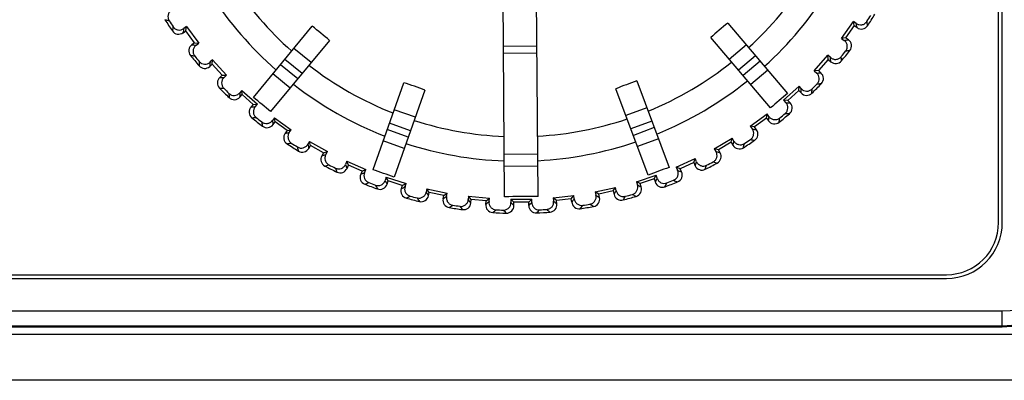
# Model space of a CAD drawing. Header units: millimetres. Extents: x 0 to 1105, y 0 to 772.
# Tile 34 of 50: x 193.27 to 219.72, y 611.49 to 621.18. Entities that reach past the tile are written whole.
import ezdxf

# ---------------------------------------------------------------- set-up
doc = ezdxf.new("R2010")
doc.units = ezdxf.units.MM
doc.header["$LTSCALE"] = 60.775
doc.header["$PDMODE"] = 3
doc.header["$PDSIZE"] = 0.3
doc.layers.get('0').update_dxf_attribs({"linetype": 'CONTINUOUS'})
doc.layers.get('Defpoints').update_dxf_attribs({"linetype": 'CONTINUOUS'})
doc.layers.add('DIM', color=7, linetype='CONTINUOUS')
doc.styles.get("Standard").update_dxf_attribs({"font": 'micross.ttf'})
doc.dimstyles.new('DIMSTYLE_2', dxfattribs={"dimtxt": 10, "dimasz": 3, "dimexe": 1, "dimexo": 1, "dimgap": 2.5, "dimtad": 1, "dimdec": 1, "dimzin": 0, "dimdsep": 46, "dimtxsty": 'Standard', "dimblk": '_FILLED', "dimblk1": '_FILLED', "dimblk2": '_FILLED', "dimcen": 0.09, "dimadec": 0, "dimazin": 0, "dimtp": 0.1, "dimtm": 0.1, "dimtfac": 1, "dimtdec": 1, "dimtofl": 0, "dimtmove": 0, "dimatfit": 3, "dimldrblk": '_FILLED', "dimfxl": 1, "dimtolj": 1, "dimtzin": 0, "dimarcsym": 0})

# ---------------------------------------------------------------- blocks, each defined once
blk = doc.blocks.new('_FILLED')
at = {"color": 0, "linetype": 'ByBlock'}
blk.add_solid([(0, 0), (-1, 0.1667), (-1, -0.1667)], dxfattribs=at)
blk = doc.blocks.new('*D3')
at = {"layer": 'Defpoints', "color": 0, "linetype": 'Continuous', "transparency": 16777216}
for p in [(219.663, 664.725), (219.663, 457.725), (257.588, 457.725)]:
    blk.add_point(p, dxfattribs=at)
at = {"layer": 'DIM', "color": 0, "linetype": 'Continuous', "lineweight": -2, "transparency": 16777216}
for p, q in [((220.663, 664.725), (258.588, 664.725)), ((257.588, 656.725), (257.588, 465.725)), ((220.663, 457.725), (258.588, 457.725))]:
    blk.add_line(p, q, dxfattribs=at)
at = {"layer": 'DIM', "color": 0, "linetype": 'Continuous', "lineweight": -2, "transparency": 16777216, "xscale": 8, "yscale": 8, "zscale": 8}
for p, rotation in [((257.588, 664.725), 90), ((257.588, 457.725), 270)]:
    blk.add_blockref('_FILLED', p, dxfattribs=dict(at, rotation=rotation))
at = {"layer": 'DIM', "color": 0, "linetype": 'Continuous', "transparency": 16777216, "insert": (249.088, 561.225), "char_height": 6, "attachment_point": 2, "rotation": 90}
blk.add_mtext('\\A1;H', dxfattribs=at)
blk = doc.blocks.new('*D4')
at = {"layer": 'Defpoints', "color": 0, "linetype": 'Continuous', "transparency": 16777216}
for p in [(217.431, 657.725), (242.588, 657.725), (214.663, 463.975)]:
    blk.add_point(p, dxfattribs=at)
at = {"layer": 'DIM', "color": 0, "linetype": 'Continuous', "lineweight": -2, "transparency": 16777216}
for p, q in [((218.431, 657.725), (243.588, 657.725)), ((242.588, 471.975), (242.588, 649.725)), ((215.663, 463.975), (243.588, 463.975))]:
    blk.add_line(p, q, dxfattribs=at)
at = {"layer": 'DIM', "color": 0, "linetype": 'Continuous', "lineweight": -2, "transparency": 16777216, "xscale": 8, "yscale": 8, "zscale": 8}
for p, rotation in [((242.588, 657.725), 90), ((242.588, 463.975), 270)]:
    blk.add_blockref('_FILLED', p, dxfattribs=dict(at, rotation=rotation))
at = {"layer": 'DIM', "color": 0, "linetype": 'Continuous', "transparency": 16777216, "insert": (233.986, 561.225), "char_height": 6, "attachment_point": 2, "rotation": 90}
blk.add_mtext('\\A1;H1', dxfattribs=at)

msp = doc.modelspace()

# ---------------------------------------------------------------- linework, layer by layer
at = {"linetype": 'Continuous'}
for p, q in [((219.563, 615.725), (219.563, 656.725)), ((219.663, 615.725), (219.663, 656.725)), ((206.295, 616.419), (206.238, 623.976)), ((207.195, 616.426), (207.138, 623.983)), ((197.66, 620.828), (197.735, 620.883)), ((197.751, 620.994), (197.679, 620.941)), ((197.735, 620.883), (197.751, 620.994)), ((197.972, 620.561), (197.735, 620.883)), ((197.751, 620.994), (198.084, 620.544)), ((199.552, 619.089), (201.132, 621.002)), ((212.288, 621.087), (213.897, 619.198)), ((215.343, 620.675), (215.668, 621.13)), ((215.687, 621.019), (215.454, 620.694)), ((215.687, 621.019), (215.668, 621.13)), ((215.741, 621.078), (215.668, 621.13)), ((215.687, 621.019), (215.762, 620.965)), ((201.594, 620.62), (200.014, 618.707)), ((213.44, 618.809), (211.831, 620.697)), ((215.454, 620.694), (215.343, 620.675)), ((215.343, 620.675), (215.416, 620.623)), ((215.529, 620.64), (215.454, 620.694)), ((197.972, 620.561), (197.898, 620.506)), ((197.972, 620.561), (198.084, 620.544)), ((198.011, 620.491), (198.084, 620.544)), ((201.103, 620.025), (200.64, 620.407)), ((206.264, 620.47), (207.164, 620.477)), ((212.789, 620.499), (212.332, 620.11)), ((198.452, 620.097), (198.385, 620.036)), ((198.446, 619.984), (198.452, 620.097)), ((198.452, 620.097), (198.829, 619.684)), ((200.859, 619.729), (200.396, 620.112)), ((206.266, 620.282), (207.166, 620.289)), ((213.037, 620.208), (212.58, 619.818)), ((214.611, 619.804), (214.982, 620.222)), ((214.989, 620.11), (214.723, 619.811)), ((214.989, 620.11), (214.982, 620.222)), ((215.049, 620.162), (214.982, 620.222)), ((214.989, 620.11), (215.058, 620.048)), ((198.378, 619.922), (198.446, 619.984)), ((198.716, 619.689), (198.446, 619.984)), ((200.741, 619.587), (200.279, 619.969)), ((213.157, 620.067), (212.7, 619.678)), ((213.365, 619.822), (212.909, 619.433)), ((198.716, 619.689), (198.648, 619.626)), ((198.716, 619.689), (198.829, 619.684)), ((198.762, 619.624), (198.829, 619.684)), ((200.536, 619.339), (200.074, 619.721)), ((214.723, 619.811), (214.611, 619.804)), ((214.611, 619.804), (214.678, 619.744)), ((214.793, 619.749), (214.723, 619.811)), ((202.763, 617.148), (203.594, 619.486)), ((210.153, 616.999), (209.287, 619.324)), ((209.849, 619.533), (210.715, 617.208)), ((213.791, 619.014), (214.204, 619.391)), ((214.199, 619.279), (214.204, 619.391)), ((214.265, 619.325), (214.204, 619.391)), ((199.242, 619.278), (199.182, 619.21)), ((199.187, 619.096), (199.248, 619.165)), ((199.248, 619.165), (199.242, 619.278)), ((199.242, 619.278), (199.66, 618.906)), ((199.548, 618.9), (199.248, 619.165)), ((204.159, 619.285), (203.329, 616.947)), ((214.199, 619.279), (213.904, 619.009)), ((214.199, 619.279), (214.262, 619.21)), ((199.548, 618.9), (199.486, 618.83)), ((199.548, 618.9), (199.66, 618.906)), ((199.6, 618.839), (199.66, 618.906)), ((210.119, 618.81), (209.556, 618.6)), ((213.904, 619.009), (213.791, 619.014)), ((213.791, 619.014), (213.852, 618.948)), ((213.967, 618.94), (213.904, 619.009)), ((200.113, 618.545), (200.061, 618.472)), ((200.131, 618.434), (200.113, 618.545)), ((200.113, 618.545), (200.568, 618.22)), ((203.901, 618.557), (203.335, 618.758)), ((212.894, 618.314), (213.344, 618.646)), ((213.327, 618.534), (213.005, 618.297)), ((213.327, 618.534), (213.344, 618.646)), ((213.327, 618.534), (213.382, 618.46)), ((213.397, 618.573), (213.344, 618.646)), ((200.078, 618.359), (200.131, 618.434)), ((200.457, 618.202), (200.131, 618.434)), ((203.773, 618.196), (203.207, 618.397)), ((210.252, 618.451), (209.69, 618.241)), ((210.317, 618.278), (209.755, 618.068)), ((213.005, 618.297), (212.894, 618.314)), ((212.894, 618.314), (212.948, 618.241)), ((213.061, 618.222), (213.005, 618.297)), ((200.457, 618.202), (200.403, 618.126)), ((200.457, 618.202), (200.568, 618.22)), ((200.515, 618.147), (200.568, 618.22)), ((203.711, 618.022), (203.145, 618.223)), ((210.429, 617.976), (209.867, 617.767)), ((211.928, 617.711), (212.411, 617.994)), ((212.382, 617.885), (212.411, 617.994)), ((212.456, 617.917), (212.411, 617.994)), ((201.056, 617.908), (201.012, 617.83)), ((201.04, 617.719), (201.086, 617.8)), ((201.086, 617.8), (201.056, 617.908)), ((201.056, 617.908), (201.543, 617.632)), ((201.434, 617.602), (201.086, 617.8)), ((203.603, 617.719), (203.038, 617.92)), ((212.037, 617.683), (211.928, 617.711)), ((211.928, 617.711), (211.974, 617.634)), ((212.382, 617.885), (212.037, 617.683)), ((212.382, 617.885), (212.429, 617.805)), ((201.434, 617.602), (201.388, 617.522)), ((201.434, 617.602), (201.543, 617.632)), ((201.498, 617.554), (201.543, 617.632)), ((206.286, 617.562), (207.186, 617.569)), ((210.905, 617.213), (211.414, 617.444)), ((211.375, 617.339), (211.414, 617.444)), ((211.451, 617.362), (211.414, 617.444)), ((212.084, 617.603), (212.037, 617.683)), ((202.061, 617.373), (202.025, 617.291)), ((202.102, 617.268), (202.061, 617.373)), ((202.061, 617.373), (202.574, 617.15)), ((202.065, 617.183), (202.102, 617.268)), ((202.469, 617.108), (202.102, 617.268)), ((206.289, 617.24), (207.189, 617.247)), ((211.01, 617.173), (210.905, 617.213)), ((210.905, 617.213), (210.942, 617.131)), ((211.375, 617.339), (211.01, 617.173)), ((211.375, 617.339), (211.413, 617.254)), ((202.469, 617.108), (202.432, 617.023)), ((202.469, 617.108), (202.574, 617.15)), ((202.537, 617.067), (202.574, 617.15)), ((203.116, 616.946), (203.089, 616.86)), ((203.168, 616.846), (203.116, 616.946)), ((203.116, 616.946), (203.649, 616.777)), ((209.835, 616.824), (210.366, 617.001)), ((210.315, 616.9), (210.366, 617.001)), ((210.394, 616.916), (210.366, 617.001)), ((211.049, 617.089), (211.01, 617.173)), ((203.14, 616.758), (203.134, 616.769)), ((203.14, 616.758), (203.168, 616.846)), ((203.549, 616.725), (203.168, 616.846)), ((203.549, 616.725), (203.521, 616.637)), ((203.549, 616.725), (203.649, 616.777)), ((203.622, 616.692), (203.649, 616.777)), ((208.731, 616.55), (209.277, 616.67)), ((209.216, 616.575), (209.277, 616.67)), ((209.296, 616.582), (209.277, 616.67)), ((209.936, 616.774), (209.835, 616.824)), ((209.835, 616.824), (209.864, 616.739)), ((210.315, 616.9), (209.936, 616.774)), ((209.965, 616.686), (209.936, 616.774)), ((210.315, 616.9), (210.345, 616.812)), ((210.352, 616.826), (210.345, 616.812)), ((204.21, 616.632), (204.192, 616.543)), ((204.272, 616.538), (204.21, 616.632)), ((204.21, 616.632), (204.758, 616.519)), ((204.253, 616.447), (204.246, 616.458)), ((204.253, 616.447), (204.272, 616.538)), ((204.664, 616.457), (204.272, 616.538)), ((204.645, 616.366), (204.664, 616.457)), ((204.664, 616.457), (204.758, 616.519)), ((204.739, 616.431), (204.758, 616.519)), ((205.33, 616.433), (205.322, 616.344)), ((205.402, 616.346), (205.33, 616.433)), ((205.33, 616.433), (205.887, 616.379)), ((207.603, 616.392), (208.159, 616.455)), ((207.691, 616.322), (207.603, 616.392)), ((207.603, 616.392), (207.614, 616.303)), ((208.089, 616.367), (208.159, 616.455)), ((208.169, 616.365), (208.159, 616.455)), ((208.826, 616.489), (208.731, 616.55)), ((208.731, 616.55), (208.75, 616.462)), ((209.216, 616.575), (208.826, 616.489)), ((208.846, 616.398), (208.826, 616.489)), ((209.216, 616.575), (209.236, 616.485)), ((209.244, 616.498), (209.236, 616.485)), ((205.359, 616.296), (205.322, 616.344)), ((205.393, 616.254), (205.359, 616.296)), ((205.393, 616.254), (205.402, 616.346)), ((205.8, 616.307), (205.402, 616.346)), ((205.791, 616.215), (205.8, 616.307)), ((205.8, 616.307), (205.887, 616.379)), ((205.878, 616.29), (205.887, 616.379)), ((206.466, 616.353), (207.025, 616.357)), ((206.546, 616.274), (206.466, 616.353)), ((206.466, 616.353), (206.467, 616.263)), ((206.946, 616.277), (206.546, 616.274)), ((206.547, 616.181), (206.546, 616.274)), ((206.946, 616.277), (207.025, 616.357)), ((206.947, 616.184), (206.946, 616.277)), ((207.026, 616.267), (207.025, 616.357)), ((208.089, 616.367), (207.691, 616.322)), ((207.702, 616.23), (207.691, 616.322)), ((208.099, 616.274), (208.089, 616.367)), ((208.118, 616.299), (208.099, 616.274)), ((158.163, 614.325), (218.163, 614.325)), ((158.163, 614.225), (218.163, 614.225)), ((156.663, 613.353), (219.663, 613.353)), ((219.663, 612.925), (219.663, 613.353)), ((156.663, 612.953), (219.663, 612.953)), ((154.083, 612.725), (222.163, 612.725)), ((156.663, 612.925), (219.663, 612.925)), ((221.363, 611.489), (154.936, 611.489))]:
    msp.add_line(p, q, dxfattribs=at)
for centre, radius, start, end in [((206.663, 627.225), 9.191, 312.3056, 327.6286), ((206.663, 627.225), 9.191, 213.2416, 228.5645), ((206.663, 627.225), 9.85, 312.1804, 327.8166), ((206.663, 627.225), 9.85, 213.0536, 228.6898), ((204.779, 651.581), 31.338, 255.9588, 256.1681), ((206.663, 627.225), 11.25, 212.5094, 214.3607), ((206.663, 627.225), 11.171, 212.9349, 213.9353), ((206.663, 627.225), 11.171, 326.9349, 327.9353), ((206.663, 627.225), 11.25, 326.5094, 328.3607), ((228.321, 615.925), 31.338, 170.7021, 170.9114), ((197.541, 620.989), 0.2, 214.3633, 306.4325), ((227.77, 615.734), 30.538, 170.1832, 170.3981), ((194.089, 612.007), 11.424, 48.9303, 51.9398), ((219.467, 612.2), 11.424, 128.9303, 131.9398), ((185.733, 615.415), 30.538, 10.4721, 10.6869), ((215.878, 621.128), 0.2, 234.4378, 326.5067), ((185.18, 615.598), 31.338, 9.9588, 10.1681), ((211.069, 650.85), 30.538, 278.1832, 278.3981), ((215.413, 620.477), 0.2, 322.3633, 54.4325), ((198.016, 620.345), 0.2, 126.4378, 218.5067), ((201.898, 650.781), 30.538, 262.4721, 262.6869), ((206.663, 627.225), 11.25, 320.5094, 322.3607), ((210.717, 651.315), 31.338, 278.7021, 278.9114), ((202.243, 651.25), 31.338, 261.9588, 262.1681), ((206.663, 627.225), 11.25, 218.5094, 220.3607), ((206.663, 627.225), 11.171, 218.9349, 219.9353), ((184.613, 617.667), 30.538, 4.4721, 4.6869), ((206.663, 627.225), 11.171, 320.9349, 321.9353), ((184.082, 617.907), 31.338, 3.9588, 4.1681), ((229.383, 618.251), 31.338, 176.7021, 176.9114), ((198.243, 620.069), 0.2, 220.3633, 312.4325), ((228.856, 618.003), 30.538, 176.1832, 176.3981), ((206.663, 627.225), 9.191, 232.3056, 248.5317), ((206.663, 627.225), 9.191, 292.3385, 308.5645), ((215.191, 620.198), 0.2, 228.4378, 320.5067), ((198.783, 619.479), 0.2, 132.4377, 224.5068), ((199.462, 650.154), 30.538, 268.4721, 268.6869), ((213.515, 650.26), 30.538, 272.1832, 272.3981), ((214.66, 619.599), 0.2, 316.3633, 48.4325), ((199.756, 650.657), 31.338, 267.9588, 268.1681), ((206.663, 627.225), 11.25, 224.5094, 226.3607), ((206.663, 627.225), 11.171, 224.9349, 225.9353), ((206.663, 627.225), 9.85, 232.1804, 248.6898), ((200.052, 608.624), 11.424, 68.9303, 71.9398), ((213.555, 608.727), 11.424, 108.9303, 111.9398), ((206.663, 627.225), 9.85, 292.1804, 308.6898), ((183.735, 620.024), 30.538, 358.4721, 358.6869), ((206.663, 627.225), 11.25, 314.5094, 316.3607), ((183.232, 620.319), 31.338, 357.9588, 358.1681), ((206.663, 627.225), 11.171, 314.9349, 315.9353), ((213.213, 650.759), 31.338, 272.7021, 272.9114), ((230.197, 620.675), 31.338, 182.7021, 182.9114), ((199.037, 619.228), 0.2, 226.3633, 318.4325), ((229.698, 620.373), 30.538, 182.1832, 182.3981), ((179.711, 594.606), 31.513, 49.8896, 50.9805), ((234.107, 595.019), 31.513, 129.8896, 130.9805), ((214.409, 619.345), 0.2, 222.4377, 314.5067), ((199.636, 618.698), 0.2, 138.4378, 230.5067), ((197.105, 649.275), 30.538, 274.4721, 274.6869), ((215.885, 649.418), 30.538, 266.1832, 266.3981), ((213.819, 618.805), 0.2, 310.3633, 42.4325), ((197.345, 649.806), 31.338, 273.9588, 274.1681), ((206.663, 627.225), 11.25, 230.5094, 232.3607), ((206.663, 627.225), 11.171, 230.9349, 231.9353), ((206.663, 627.225), 9.191, 273.2416, 288.5645), ((183.108, 622.46), 30.538, 352.4721, 352.6869), ((206.663, 627.225), 11.25, 308.5094, 310.3607), ((182.638, 622.806), 31.338, 351.9588, 352.1681), ((206.663, 627.225), 11.171, 308.9349, 309.9353), ((215.637, 649.945), 31.338, 266.7021, 266.9114), ((230.752, 623.171), 31.338, 188.7021, 188.9114), ((199.915, 618.475), 0.2, 232.3633, 324.4325), ((230.288, 622.819), 30.538, 188.1832, 188.3981), ((206.663, 627.225), 9.191, 252.3056, 267.6286), ((218.154, 648.332), 30.538, 260.1832, 260.3981), ((213.543, 618.578), 0.2, 216.4378, 308.5067), ((200.566, 618.01), 0.2, 144.4378, 236.5067), ((194.852, 648.155), 30.538, 280.4721, 280.6869), ((212.9, 618.103), 0.2, 304.3633, 36.4325), ((195.036, 648.709), 31.338, 279.9588, 280.1681), ((206.663, 627.225), 11.25, 236.5094, 238.3607), ((206.663, 627.225), 11.171, 236.9349, 237.9353), ((231.044, 625.711), 31.338, 194.7021, 194.9114), ((200.866, 617.818), 0.2, 238.3633, 330.4325), ((230.619, 625.312), 30.538, 194.1832, 194.3981), ((206.663, 627.225), 9.85, 252.1804, 267.8166), ((206.663, 627.225), 9.85, 273.0536, 288.6898), ((182.739, 624.949), 30.538, 346.4721, 346.6869), ((212.602, 617.907), 0.2, 210.4377, 302.5068), ((206.663, 627.225), 11.25, 302.5094, 304.3607), ((182.308, 625.341), 31.338, 345.9588, 346.1681), ((206.663, 627.225), 11.171, 302.9349, 303.9353), ((217.963, 648.883), 31.338, 260.7021, 260.9114), ((201.562, 617.423), 0.2, 150.4377, 242.5068), ((192.729, 646.806), 30.538, 286.4721, 286.6869), ((220.298, 647.015), 30.538, 254.1832, 254.3981), ((211.912, 617.501), 0.2, 298.3633, 30.4325), ((192.854, 647.376), 31.338, 285.9588, 286.1681), ((206.663, 627.225), 11.25, 242.5094, 244.3607), ((206.663, 627.225), 11.171, 242.9349, 243.9353), ((231.069, 628.268), 31.338, 200.7021, 200.9114), ((201.882, 617.263), 0.2, 244.3633, 336.4325), ((230.688, 627.827), 30.538, 200.1832, 200.3981), ((221.437, 587.575), 31.513, 109.8896, 110.9805), ((182.632, 627.462), 30.538, 340.4721, 340.6869), ((211.595, 617.337), 0.2, 204.4376, 296.5069), ((206.663, 627.225), 11.25, 296.5094, 298.3607), ((182.244, 627.897), 31.338, 339.9588, 340.1681), ((206.663, 627.225), 11.171, 296.9349, 297.9353), ((220.165, 647.583), 31.338, 254.7021, 254.9114), ((202.615, 616.943), 0.2, 156.4377, 248.5068), ((190.759, 645.242), 30.538, 292.4721, 292.6869), ((192.493, 587.355), 31.513, 69.8896, 70.9805), ((182.808, 629.963), 30.515, 334.5014, 334.687), ((222.292, 645.482), 30.538, 248.1832, 248.3981), ((210.867, 617.006), 0.2, 292.3633, 24.4325), ((190.823, 645.822), 31.338, 291.9588, 292.1681), ((206.663, 627.225), 11.25, 248.5094, 250.3607), ((206.663, 627.225), 11.171, 248.9349, 249.9353), ((230.826, 630.814), 31.338, 206.7021, 206.9114), ((202.949, 616.818), 0.2, 250.3633, 342.4325), ((230.476, 630.327), 30.519, 206.1832, 206.3734), ((188.963, 643.481), 30.538, 298.4721, 298.6869), ((209.776, 616.623), 0.2, 286.3633, 18.4325), ((224.114, 643.748), 30.538, 242.1832, 242.3981), ((210.534, 616.876), 0.2, 198.4378, 290.5067), ((206.663, 627.225), 11.25, 290.5094, 292.3607), ((182.448, 630.446), 31.338, 333.9588, 334.1681), ((206.663, 627.225), 11.171, 290.9349, 291.9353), ((222.219, 646.06), 31.338, 248.7021, 248.9114), ((203.712, 616.577), 0.2, 162.4377, 254.5068), ((188.966, 644.064), 31.338, 297.9588, 298.1681), ((206.663, 627.225), 11.25, 254.5094, 256.3607), ((206.663, 627.225), 11.171, 254.9349, 255.9353), ((230.319, 633.32), 31.338, 212.7021, 212.9114), ((204.057, 616.487), 0.2, 256.3633, 348.4325), ((230.022, 632.799), 30.519, 212.1832, 212.3734), ((187.36, 641.542), 30.538, 304.4721, 304.6869), ((206.985, 584.885), 31.542, 89.6176, 91.2525), ((208.65, 616.355), 0.2, 280.3633, 12.4325), ((225.746, 641.834), 30.538, 236.1832, 236.3981), ((209.431, 616.528), 0.2, 192.4377, 284.5068), ((183.225, 632.442), 30.515, 328.5014, 328.687), ((182.917, 632.96), 31.338, 327.9588, 328.1681), ((206.663, 627.225), 11.25, 284.5094, 286.3607), ((206.663, 627.225), 11.171, 284.9349, 285.9353), ((224.102, 644.331), 31.338, 242.7021, 242.9114), ((204.841, 616.326), 0.2, 168.4377, 260.5067), ((187.303, 642.122), 31.338, 303.9588, 304.1681), ((206.663, 627.225), 11.25, 260.5094, 262.3607), ((206.663, 627.225), 11.171, 260.9349, 261.9353), ((229.552, 635.759), 31.338, 218.7021, 218.9114), ((205.194, 616.273), 0.2, 262.3633, 354.4325), ((205.99, 616.196), 0.2, 174.4378, 266.5067), ((185.97, 639.446), 30.538, 310.4721, 310.6869), ((206.347, 616.18), 0.2, 268.3633, 0.4325), ((228.366, 637.547), 30.538, 224.1832, 224.3981), ((184.806, 637.216), 30.538, 316.4721, 316.6869), ((207.147, 616.186), 0.2, 180.4377, 272.5068), ((207.503, 616.207), 0.2, 274.3633, 6.4325), ((227.168, 639.759), 30.538, 230.1832, 230.3981), ((208.298, 616.297), 0.2, 186.4378, 278.5067), ((183.916, 634.85), 30.493, 322.5299, 322.687), ((183.647, 635.41), 31.338, 321.9588, 322.1681), ((206.663, 627.225), 11.25, 278.5094, 280.3607), ((206.663, 627.225), 11.171, 278.9349, 279.9353), ((225.795, 642.414), 31.338, 236.7021, 236.9114), ((185.852, 640.017), 31.338, 309.9588, 310.1681), ((206.663, 627.225), 11.25, 266.5094, 268.3607), ((206.663, 627.225), 11.171, 266.9349, 267.9353), ((228.535, 638.105), 31.338, 224.7021, 224.9114), ((184.629, 637.771), 31.338, 315.9588, 316.1681), ((206.663, 627.225), 11.25, 272.5094, 274.3607), ((206.663, 627.225), 11.171, 272.9349, 273.9353), ((227.278, 640.331), 31.338, 230.7021, 230.9114), ((218.163, 615.725), 1.5, 270, 360), ((218.163, 615.725), 1.4, 270, 360), ((219.663, 615.425), 2.5, 270, 360), ((219.663, 615.425), 2.472, 270, 360), ((219.663, 615.425), 2.072, 270, 360)]:
    msp.add_arc(centre, radius, start, end, dxfattribs=at)
for points, knots in [([(197.355, 621.432), (197.332, 621.419), (197.291, 621.383), (197.255, 621.309), (197.252, 621.226), (197.272, 621.174), (197.287, 621.151)], [0, 0, 0, 0, 0.247544, 0.496413, 0.747387, 1, 1, 1, 1]), ([(197.394, 620.989), (197.409, 620.966), (197.449, 620.927), (197.527, 620.898), (197.609, 620.901), (197.658, 620.925), (197.679, 620.941)], [0, 0, 0, 0, 0.252613, 0.503587, 0.752456, 1, 1, 1, 1]), ([(215.741, 621.078), (215.763, 621.062), (215.812, 621.04), (215.894, 621.037), (215.971, 621.068), (216.01, 621.108), (216.025, 621.13)], [0, 0, 0, 0, 0.247544, 0.496413, 0.747387, 1, 1, 1, 1]), ([(215.458, 620.337), (215.475, 620.359), (215.5, 620.409), (215.504, 620.491), (215.475, 620.568), (215.438, 620.608), (215.416, 620.623)], [0, 0, 0, 0, 0.252613, 0.503587, 0.752456, 1, 1, 1, 1]), ([(198.011, 620.491), (197.99, 620.475), (197.953, 620.435), (197.925, 620.358), (197.931, 620.275), (197.956, 620.226), (197.973, 620.205)], [0, 0, 0, 0, 0.247544, 0.496413, 0.747387, 1, 1, 1, 1]), ([(215.049, 620.162), (215.069, 620.145), (215.116, 620.117), (215.197, 620.106), (215.277, 620.129), (215.32, 620.164), (215.337, 620.185)], [0, 0, 0, 0, 0.247544, 0.496413, 0.747387, 1, 1, 1, 1]), ([(198.097, 620.054), (198.114, 620.033), (198.158, 619.999), (198.238, 619.978), (198.319, 619.989), (198.366, 620.018), (198.385, 620.036)], [0, 0, 0, 0, 0.252613, 0.503587, 0.752456, 1, 1, 1, 1]), ([(198.762, 619.624), (198.743, 619.606), (198.71, 619.562), (198.691, 619.482), (198.705, 619.4), (198.736, 619.354), (198.755, 619.335)], [0, 0, 0, 0, 0.247544, 0.496413, 0.747387, 1, 1, 1, 1]), ([(214.69, 619.456), (214.709, 619.475), (214.739, 619.522), (214.752, 619.604), (214.731, 619.683), (214.698, 619.727), (214.678, 619.744)], [0, 0, 0, 0, 0.252613, 0.503587, 0.752456, 1, 1, 1, 1]), ([(214.265, 619.325), (214.282, 619.305), (214.326, 619.272), (214.406, 619.253), (214.488, 619.267), (214.534, 619.298), (214.553, 619.317)], [0, 0, 0, 0, 0.247544, 0.496413, 0.747387, 1, 1, 1, 1]), ([(198.894, 619.198), (198.913, 619.179), (198.96, 619.149), (199.042, 619.137), (199.121, 619.157), (199.165, 619.19), (199.182, 619.21)], [0, 0, 0, 0, 0.252613, 0.503587, 0.752456, 1, 1, 1, 1]), ([(199.6, 618.839), (199.583, 618.82), (199.555, 618.772), (199.544, 618.691), (199.566, 618.611), (199.602, 618.568), (199.623, 618.551)], [0, 0, 0, 0, 0.247544, 0.496413, 0.747387, 1, 1, 1, 1]), ([(213.834, 618.659), (213.855, 618.677), (213.889, 618.72), (213.911, 618.8), (213.899, 618.881), (213.87, 618.928), (213.852, 618.948)], [0, 0, 0, 0, 0.252613, 0.503587, 0.752456, 1, 1, 1, 1]), ([(213.397, 618.573), (213.413, 618.552), (213.453, 618.515), (213.531, 618.488), (213.613, 618.493), (213.663, 618.518), (213.684, 618.535)], [0, 0, 0, 0, 0.247544, 0.496413, 0.747387, 1, 1, 1, 1]), ([(199.775, 618.43), (199.796, 618.413), (199.846, 618.388), (199.929, 618.384), (200.006, 618.413), (200.046, 618.45), (200.061, 618.472)], [0, 0, 0, 0, 0.252613, 0.503587, 0.752456, 1, 1, 1, 1]), ([(212.9, 617.957), (212.922, 617.972), (212.961, 618.011), (212.99, 618.089), (212.987, 618.171), (212.963, 618.22), (212.948, 618.241)], [0, 0, 0, 0, 0.252613, 0.503587, 0.752456, 1, 1, 1, 1]), ([(200.515, 618.147), (200.5, 618.126), (200.477, 618.076), (200.475, 617.994), (200.506, 617.917), (200.545, 617.878), (200.568, 617.863)], [0, 0, 0, 0, 0.247544, 0.496413, 0.747387, 1, 1, 1, 1]), ([(200.732, 617.758), (200.755, 617.744), (200.807, 617.724), (200.89, 617.729), (200.963, 617.765), (200.999, 617.807), (201.012, 617.83)], [0, 0, 0, 0, 0.252613, 0.503587, 0.752456, 1, 1, 1, 1]), ([(212.456, 617.917), (212.469, 617.894), (212.505, 617.853), (212.58, 617.818), (212.662, 617.814), (212.714, 617.834), (212.737, 617.849)], [0, 0, 0, 0, 0.247544, 0.496413, 0.747387, 1, 1, 1, 1]), ([(201.498, 617.554), (201.485, 617.531), (201.468, 617.479), (201.474, 617.397), (201.512, 617.324), (201.556, 617.289), (201.58, 617.277)], [0, 0, 0, 0, 0.247538, 0.496389, 0.747372, 1, 1, 1, 1]), ([(211.897, 617.355), (211.92, 617.368), (211.963, 617.404), (212.001, 617.477), (212.006, 617.559), (211.988, 617.611), (211.974, 617.634)], [0, 0, 0, 0, 0.25263, 0.503617, 0.752468, 1, 1, 1, 1]), ([(201.754, 617.19), (201.779, 617.178), (201.833, 617.164), (201.914, 617.177), (201.984, 617.221), (202.015, 617.266), (202.025, 617.291)], [0, 0, 0, 0, 0.252613, 0.503587, 0.752456, 1, 1, 1, 1]), ([(211.451, 617.362), (211.462, 617.338), (211.494, 617.294), (211.564, 617.251), (211.646, 617.239), (211.699, 617.253), (211.723, 617.266)], [0, 0, 0, 0, 0.247544, 0.496413, 0.747387, 1, 1, 1, 1]), ([(202.537, 617.067), (202.527, 617.043), (202.515, 616.99), (202.53, 616.909), (202.576, 616.84), (202.622, 616.81), (202.648, 616.8)], [0, 0, 0, 0, 0.247544, 0.496413, 0.747387, 1, 1, 1, 1]), ([(210.394, 616.916), (210.402, 616.891), (210.429, 616.843), (210.494, 616.793), (210.574, 616.773), (210.629, 616.782), (210.655, 616.791)], [0, 0, 0, 0, 0.247544, 0.496413, 0.747387, 1, 1, 1, 1]), ([(210.836, 616.862), (210.861, 616.873), (210.908, 616.903), (210.952, 616.973), (210.966, 617.054), (210.954, 617.107), (210.942, 617.131)], [0, 0, 0, 0, 0.252613, 0.503587, 0.752456, 1, 1, 1, 1]), ([(202.83, 616.732), (202.856, 616.723), (202.911, 616.714), (202.99, 616.736), (203.055, 616.787), (203.081, 616.835), (203.089, 616.86)], [0, 0, 0, 0, 0.252613, 0.503587, 0.752456, 1, 1, 1, 1]), ([(203.622, 616.692), (203.614, 616.666), (203.607, 616.612), (203.631, 616.533), (203.684, 616.47), (203.733, 616.445), (203.759, 616.438)], [0, 0, 0, 0, 0.247544, 0.496413, 0.747387, 1, 1, 1, 1]), ([(209.73, 616.483), (209.756, 616.49), (209.805, 616.516), (209.857, 616.581), (209.879, 616.66), (209.872, 616.714), (209.864, 616.739)], [0, 0, 0, 0, 0.252613, 0.503587, 0.752456, 1, 1, 1, 1]), ([(203.948, 616.389), (203.974, 616.382), (204.03, 616.38), (204.107, 616.41), (204.166, 616.467), (204.187, 616.518), (204.192, 616.543)], [0, 0, 0, 0, 0.252613, 0.503587, 0.752456, 1, 1, 1, 1]), ([(204.739, 616.431), (204.734, 616.406), (204.733, 616.351), (204.765, 616.275), (204.824, 616.217), (204.876, 616.198), (204.903, 616.193)], [0, 0, 0, 0, 0.247543, 0.496413, 0.747389, 1, 1, 1, 1]), ([(208.59, 616.221), (208.617, 616.226), (208.669, 616.246), (208.727, 616.305), (208.757, 616.381), (208.756, 616.436), (208.75, 616.462)], [0, 0, 0, 0, 0.252613, 0.503587, 0.752456, 1, 1, 1, 1]), ([(209.296, 616.582), (209.301, 616.556), (209.323, 616.506), (209.383, 616.45), (209.46, 616.421), (209.516, 616.424), (209.542, 616.431)], [0, 0, 0, 0, 0.247544, 0.496413, 0.747387, 1, 1, 1, 1]), ([(205.096, 616.164), (205.122, 616.16), (205.178, 616.164), (205.252, 616.202), (205.304, 616.265), (205.32, 616.317), (205.322, 616.344)], [0, 0, 0, 0, 0.252613, 0.503587, 0.752456, 1, 1, 1, 1]), ([(205.878, 616.29), (205.875, 616.263), (205.881, 616.209), (205.92, 616.137), (205.985, 616.085), (206.039, 616.071), (206.066, 616.07)], [0, 0, 0, 0, 0.247544, 0.496413, 0.747387, 1, 1, 1, 1]), ([(206.26, 616.061), (206.287, 616.06), (206.342, 616.069), (206.412, 616.115), (206.457, 616.183), (206.467, 616.237), (206.467, 616.263)], [0, 0, 0, 0, 0.252613, 0.503587, 0.752456, 1, 1, 1, 1]), ([(207.026, 616.267), (207.026, 616.241), (207.037, 616.187), (207.083, 616.12), (207.153, 616.075), (207.208, 616.067), (207.235, 616.068)], [0, 0, 0, 0, 0.247544, 0.496413, 0.747387, 1, 1, 1, 1]), ([(207.43, 616.08), (207.457, 616.082), (207.51, 616.097), (207.574, 616.149), (207.612, 616.222), (207.617, 616.276), (207.614, 616.303)], [0, 0, 0, 0, 0.252613, 0.503587, 0.752456, 1, 1, 1, 1]), ([(208.169, 616.365), (208.172, 616.339), (208.188, 616.287), (208.242, 616.224), (208.316, 616.188), (208.371, 616.185), (208.398, 616.189)], [0, 0, 0, 0, 0.247544, 0.496413, 0.747387, 1, 1, 1, 1])]:
    msp.add_open_spline(points, degree=3, knots=knots, dxfattribs=at)

# ---------------------------------------------------------------- dimensions: what is measured, and where the dimension line sits
at = {"layer": 'DIM', "linetype": 'Continuous'}
for base, p1, p2, angle, text, picture, middle in [((257.588, 457.725), (219.663, 664.725), (219.663, 457.725), 270, 'H', '*D3', (257.588, 561.225)), ((242.588, 657.725), (214.663, 463.975), (217.431, 657.725), 90, 'H1', '*D4', (242.588, 561.225))]:
    dim = msp.add_linear_dim(base=base, p1=p1, p2=p2, angle=angle, text=text, dimstyle='DIMSTYLE_2', override={"dimtxt": 6, "dimasz": 8}, dxfattribs=at)
    dim.commit()
    dim.dimension.update_dxf_attribs({"geometry": picture, "text_midpoint": middle, "dimtype": 160})

doc.saveas('drawing.dxf')
